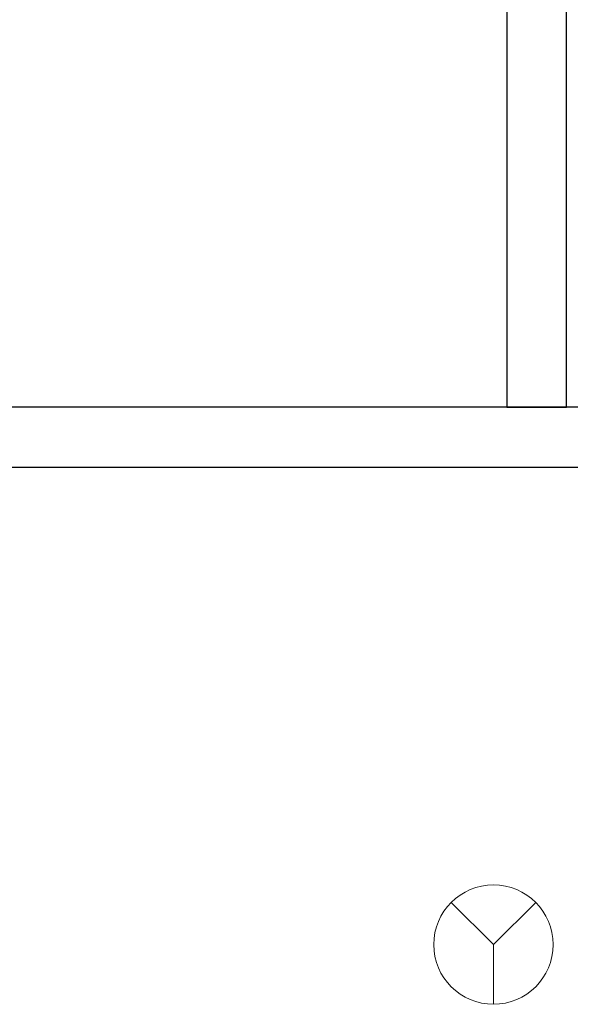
# Model space of a CAD drawing. Header units: metres. Extents: x 397.7 to 427.5, y 12.7 to 28.4.
# Tile 47 of 135: x 406.624 to 407.546, y 24.929 to 26.579. Entities that reach past the tile are written whole.
import ezdxf

# ---------------------------------------------------------------- set-up
doc = ezdxf.new("R2010")
doc.units = ezdxf.units.M
for name, color, linetype, lineweight in [('A-DETL-GENF-OTLN', 7, 'Continuous', 18), ('A-WALL-____-MCUT', 7, 'Continuous', 25), ('A-WALL-____-OTLN', 7, 'Continuous', 25)]:
    doc.layers.add(name, color=color, linetype=linetype, lineweight=lineweight)

# ---------------------------------------------------------------- blocks, each defined once
blk = doc.blocks.new('Family - Evans P3-156199-06_PCI_P3')
at = {"layer": 'A-WALL-____-MCUT', "color": 253, "true_color": 0xaaaaaa}
for p, q in [((1.72, 0.1), (0, 0.1)), ((1.72, 0), (1.72, 0.1)), ((0, 0), (1.72, 0))]:
    blk.add_line(p, q, dxfattribs=at)
at = {"layer": 'A-WALL-____-OTLN', "color": 253, "true_color": 0xaaaaaa}
for p, q in [((1.72, 0.1), (0, 0.1)), ((1.72, 0), (1.72, 0.1)), ((0, 0), (1.72, 0))]:
    blk.add_line(p, q, dxfattribs=at)
at = {"layer": 'A-WALL-____-OTLN', "color": 253, "lineweight": 18, "true_color": 0xaaaaaa}
blk.add_line((-0.0054, 0), (1.72, 0), dxfattribs=at)
blk = doc.blocks.new('Family - Evans P3-156433-06_PCI_P3')
at = {"layer": 'A-WALL-____-MCUT', "color": 253, "true_color": 0xaaaaaa}
for p, q in [((2.6002, 0.1), (0, 0.1)), ((0, 0), (2.6002, 0))]:
    blk.add_line(p, q, dxfattribs=at)
at = {"layer": 'A-WALL-____-OTLN', "color": 253, "true_color": 0xaaaaaa}
for p, q in [((2.6002, 0.1), (0, 0.1)), ((0, 0), (2.6002, 0))]:
    blk.add_line(p, q, dxfattribs=at)
at = {"layer": 'A-WALL-____-OTLN', "color": 253, "lineweight": 18, "true_color": 0xaaaaaa}
blk.add_line((0, 0), (2.6002, 0), dxfattribs=at)
blk = doc.blocks.new('LONDR55-XX_ZZ-ARQ-CAA-M3D-Londres55_ifc-1-06_PCI_P3')
at = {"layer": 'A-WALL-____-OTLN', "color": 253, "lineweight": 18, "true_color": 0xaaaaaa, "rotation": 270}
blk.add_blockref('Family - Evans P3-156199-06_PCI_P3', (407.4397, 27.6495), dxfattribs=at)
at = {"layer": 'A-WALL-____-OTLN', "color": 253, "lineweight": 18, "true_color": 0xaaaaaa}
blk.add_blockref('Family - Evans P3-156433-06_PCI_P3', (406.4152, 25.8295), dxfattribs=at)
blk = doc.blocks.new('ZYR_12_01_08 Detectors - 01 Detector Òptic-539619-06_PCI_P3')
at = {"layer": 'A-DETL-GENF-OTLN', "color": 1, "true_color": 0xff0000}
for q in [(-0.0707, 0.0707), (0.0707, 0.0707), (0, -0.1)]:
    blk.add_line((0, 0), q, dxfattribs=at)
blk.add_circle((0, 0), 0.1, dxfattribs=at)

msp = doc.modelspace()

# ---------------------------------------------------------------- block references
at = {"lineweight": 5}
msp.add_blockref('LONDR55-XX_ZZ-ARQ-CAA-M3D-Londres55_ifc-1-06_PCI_P3', (0, 0), dxfattribs=at)
at = {"layer": 'A-DETL-GENF-OTLN', "color": 1, "true_color": 0xff0000}
msp.add_blockref('ZYR_12_01_08 Detectors - 01 Detector Òptic-539619-06_PCI_P3', (407.4175, 25.0295), dxfattribs=at)

doc.saveas('drawing.dxf')
